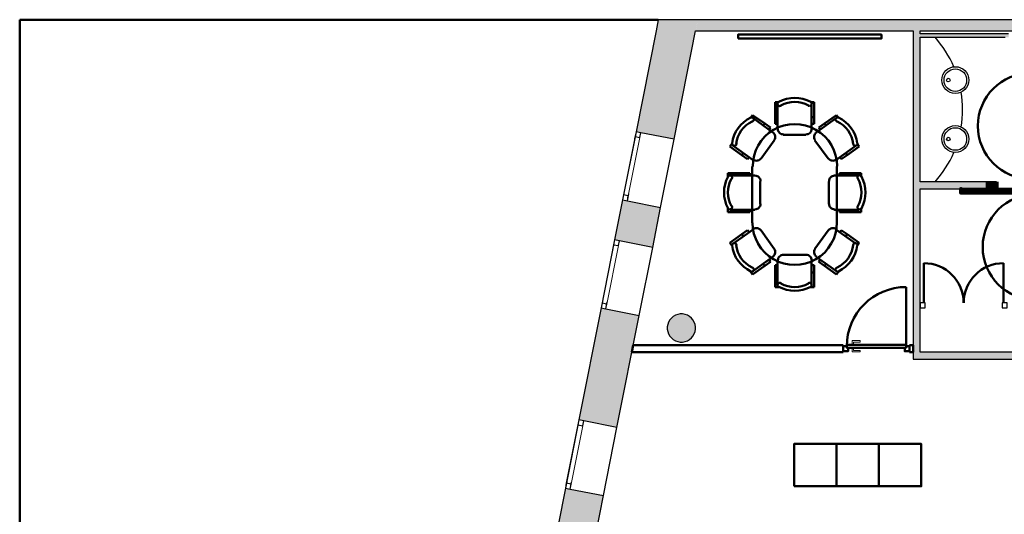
# Model space of a CAD drawing. Header units: metres. Extents: x -1 to 461, y -6 to 31.
# Tile 3 of 25: x 392 to 406, y 21 to 28. Entities that reach past the tile are written whole.
import ezdxf

# ---------------------------------------------------------------- set-up
doc = ezdxf.new("R2010")
doc.units = ezdxf.units.M
for name, pattern in [('CONTINUA', [0]), ('PUNKT', [6.35, 0, -6.35]), ('VERDECKT', [9.525, 6.35, -3.175])]:
    doc.linetypes.add(name, pattern=pattern)
for name, color, linetype, lineweight in [('3D P4 MURS', 7, 'CONTINUA', 25), ('3D P4 MURS NOUS', 7, 'CONTINUA', 25), ('3D P4 PILAR', 7, 'CONTINUA', 25), ('P4 ESCALES 2D', 7, 'CONTINUA', 25), ('P4 MOBLES', 7, 'CONTINUA', 25)]:
    doc.layers.add(name, color=color, linetype=linetype, lineweight=lineweight)

# ---------------------------------------------------------------- blocks, each defined once
blk = doc.blocks.new('_CLOSEDFILLED')
at = {"color": 0, "linetype": 'ByBlock', "lineweight": -2}
blk.add_solid([(-1, 0), (0, 0), (-1, 0)], dxfattribs=at)
blk = doc.blocks.new('OBJETO_COMPLEJO_1')
at = {"layer": 'P4 MOBLES', "color": 202, "linetype": 'CONTINUA', "lineweight": 50, "transparency": 33554687}
for p, q in [((402.435, 27.059), (402.384, 27.059)), ((402.384, 27.059), (402.384, 26.848)), ((402.418, 27.034), (402.418, 26.678)), ((402.884, 27.059), (402.935, 27.059)), ((402.897, 26.678), (402.897, 27.034)), ((402.935, 27.059), (402.935, 26.848)), ((402.033, 26.839), (402.063, 26.877)), ((402.063, 26.877), (402.236, 26.759)), ((402.35, 26.628), (402.067, 26.835)), ((402.236, 26.759), (402.215, 26.729)), ((402.236, 26.759), (402.317, 26.699)), ((402.384, 26.848), (402.418, 26.848)), ((402.384, 26.848), (402.384, 26.75)), ((402.935, 26.848), (402.897, 26.848)), ((402.935, 26.848), (402.935, 26.75)), ((402.964, 26.628), (403.252, 26.835)), ((403.083, 26.759), (403.002, 26.699)), ((403.252, 26.877), (403.083, 26.759)), ((403.083, 26.759), (403.104, 26.729)), ((403.282, 26.839), (403.252, 26.877)), ((402.317, 26.699), (402.295, 26.67)), ((402.312, 26.695), (402.3, 26.674)), ((402.384, 26.75), (402.418, 26.75)), ((402.935, 26.75), (402.897, 26.75)), ((402.93, 26.75), (402.905, 26.75)), ((403.002, 26.699), (403.019, 26.67)), ((403.002, 26.695), (403.019, 26.674)), ((401.775, 26.475), (401.745, 26.433)), ((402.185, 26.259), (402.372, 26.517)), ((402.499, 26.598), (402.82, 26.598)), ((403.134, 26.259), (402.947, 26.517)), ((403.544, 26.475), (403.574, 26.433)), ((401.745, 26.433), (401.914, 26.31)), ((401.787, 26.445), (402.071, 26.238)), ((401.914, 26.31), (401.936, 26.34)), ((403.532, 26.445), (403.244, 26.238)), ((403.405, 26.31), (403.383, 26.34)), ((403.574, 26.433), (403.405, 26.31)), ((401.914, 26.31), (401.995, 26.251)), ((401.995, 26.251), (402.016, 26.28)), ((403.32, 26.251), (403.303, 26.28)), ((403.405, 26.31), (403.32, 26.251)), ((402.058, 26.149), (402.058, 25.349)), ((403.256, 25.349), (403.256, 26.149)), ((401.715, 26.001), (401.715, 26.052)), ((401.715, 26.052), (401.923, 26.052)), ((402.096, 26.018), (401.741, 26.018)), ((401.923, 26.052), (401.923, 26.018)), ((401.923, 26.052), (402.025, 26.052)), ((402.025, 26.052), (402.025, 26.018)), ((402.025, 26.048), (402.025, 26.022)), ((402.173, 25.616), (402.173, 25.937)), ((403.142, 25.616), (403.142, 25.937)), ((403.222, 26.018), (403.574, 26.018)), ((403.392, 26.052), (403.294, 26.052)), ((403.294, 26.052), (403.294, 26.018)), ((403.294, 26.048), (403.294, 26.022)), ((403.392, 26.052), (403.392, 26.018)), ((403.603, 26.052), (403.392, 26.052)), ((403.603, 26.001), (403.603, 26.052)), ((401.715, 25.552), (401.715, 25.501)), ((401.715, 25.501), (401.923, 25.501)), ((401.741, 25.535), (402.096, 25.535)), ((401.923, 25.501), (401.923, 25.535)), ((401.923, 25.501), (402.025, 25.501)), ((402.025, 25.501), (402.025, 25.535)), ((403.574, 25.535), (403.222, 25.535)), ((403.294, 25.501), (403.294, 25.535)), ((403.392, 25.501), (403.294, 25.501)), ((403.392, 25.501), (403.392, 25.535)), ((403.603, 25.501), (403.392, 25.501)), ((403.603, 25.552), (403.603, 25.501)), ((401.787, 25.053), (402.071, 25.256)), ((401.914, 25.188), (401.995, 25.247)), ((401.995, 25.247), (402.016, 25.218)), ((402.185, 25.239), (402.372, 24.981)), ((403.134, 25.239), (402.947, 24.981)), ((403.532, 25.053), (403.244, 25.256)), ((403.32, 25.247), (403.303, 25.218)), ((403.405, 25.188), (403.32, 25.247)), ((401.745, 25.065), (401.914, 25.188)), ((401.914, 25.188), (401.936, 25.159)), ((403.405, 25.188), (403.383, 25.159)), ((403.574, 25.065), (403.405, 25.188)), ((401.775, 25.023), (401.745, 25.065)), ((403.544, 25.023), (403.574, 25.065)), ((402.35, 24.867), (402.067, 24.663)), ((402.317, 24.799), (402.295, 24.828)), ((402.312, 24.803), (402.3, 24.824)), ((402.418, 24.464), (402.418, 24.816)), ((402.499, 24.896), (402.82, 24.896)), ((402.897, 24.816), (402.897, 24.464)), ((402.964, 24.867), (403.252, 24.663)), ((403.002, 24.799), (403.019, 24.828)), ((403.002, 24.803), (403.019, 24.824)), ((402.063, 24.617), (402.236, 24.74)), ((402.236, 24.74), (402.215, 24.769)), ((402.236, 24.74), (402.317, 24.799)), ((402.384, 24.646), (402.384, 24.748)), ((402.384, 24.748), (402.418, 24.748)), ((402.935, 24.748), (402.897, 24.748)), ((402.93, 24.748), (402.905, 24.748)), ((402.935, 24.646), (402.935, 24.748)), ((403.083, 24.74), (403.002, 24.799)), ((403.083, 24.74), (403.104, 24.769)), ((403.252, 24.617), (403.083, 24.74)), ((402.033, 24.659), (402.063, 24.617)), ((402.384, 24.646), (402.418, 24.646)), ((402.384, 24.439), (402.384, 24.646)), ((402.935, 24.646), (402.897, 24.646)), ((402.935, 24.439), (402.935, 24.646)), ((403.282, 24.659), (403.252, 24.617)), ((402.435, 24.439), (402.384, 24.439)), ((402.884, 24.439), (402.935, 24.439))]:
    blk.add_line(p, q, dxfattribs=at)
for points in [[(402.435, 27.064), (402.431, 27.061), (402.428, 27.059), (402.425, 27.056), (402.423, 27.052), (402.421, 27.048), (402.419, 27.044), (402.418, 27.04), (402.418, 27.036), (402.418, 27.032), (402.419, 27.027), (402.421, 27.024), (402.423, 27.02), (402.425, 27.016), (402.428, 27.013), (402.431, 27.01), (402.435, 27.008), (402.439, 27.006), (402.443, 27.005), (402.447, 27.004), (402.451, 27.004), (402.455, 27.005), (402.459, 27.006), (402.463, 27.007), (402.467, 27.009)], [(402.852, 27.009), (402.856, 27.007), (402.86, 27.006), (402.864, 27.005), (402.868, 27.004), (402.872, 27.004), (402.876, 27.005), (402.88, 27.006), (402.884, 27.008), (402.888, 27.01), (402.891, 27.013), (402.894, 27.016), (402.896, 27.019), (402.898, 27.023), (402.899, 27.027), (402.9, 27.031), (402.901, 27.035), (402.901, 27.04), (402.9, 27.044), (402.899, 27.048), (402.897, 27.051), (402.895, 27.055), (402.892, 27.058), (402.889, 27.061), (402.885, 27.063)], [(402.06, 26.783), (402.064, 26.785), (402.067, 26.787), (402.071, 26.79), (402.073, 26.793), (402.076, 26.796), (402.078, 26.8), (402.079, 26.804), (402.08, 26.808), (402.08, 26.813), (402.08, 26.817), (402.079, 26.821), (402.078, 26.825), (402.076, 26.829), (402.073, 26.832), (402.071, 26.835), (402.067, 26.838), (402.064, 26.84), (402.06, 26.842), (402.056, 26.843), (402.052, 26.844), (402.048, 26.844), (402.044, 26.844), (402.04, 26.843), (402.036, 26.842)], [(403.285, 26.842), (403.281, 26.843), (403.276, 26.844), (403.272, 26.844), (403.268, 26.844), (403.264, 26.843), (403.26, 26.842), (403.256, 26.84), (403.253, 26.838), (403.249, 26.835), (403.247, 26.832), (403.244, 26.829), (403.243, 26.825), (403.241, 26.821), (403.24, 26.817), (403.24, 26.813), (403.24, 26.808), (403.241, 26.804), (403.243, 26.8), (403.244, 26.796), (403.247, 26.793), (403.25, 26.79), (403.253, 26.787), (403.256, 26.785), (403.26, 26.783)], [(402.37, 26.521), (402.378, 26.535), (402.383, 26.55), (402.385, 26.565), (402.384, 26.58), (402.38, 26.594), (402.373, 26.608), (402.364, 26.62), (402.352, 26.631)], [(402.422, 26.68), (402.424, 26.665), (402.429, 26.65), (402.436, 26.637), (402.445, 26.625), (402.457, 26.615), (402.47, 26.608), (402.485, 26.604), (402.501, 26.602)], [(402.822, 26.602), (402.838, 26.604), (402.853, 26.608), (402.866, 26.615), (402.878, 26.625), (402.887, 26.637), (402.895, 26.65), (402.899, 26.665), (402.901, 26.68)], [(402.968, 26.631), (402.956, 26.62), (402.947, 26.608), (402.94, 26.594), (402.936, 26.58), (402.935, 26.565), (402.937, 26.55), (402.942, 26.535), (402.95, 26.521)], [(401.776, 26.478), (401.775, 26.473), (401.776, 26.469), (401.777, 26.465), (401.778, 26.461), (401.78, 26.457), (401.782, 26.454), (401.785, 26.451), (401.789, 26.448), (401.792, 26.446), (401.796, 26.444), (401.8, 26.443), (401.804, 26.442), (401.809, 26.442), (401.813, 26.443), (401.817, 26.444), (401.821, 26.445), (401.825, 26.447), (401.828, 26.45), (401.831, 26.453), (401.833, 26.456), (401.836, 26.46), (401.837, 26.464), (401.838, 26.468), (401.839, 26.472)], [(403.486, 26.472), (403.486, 26.468), (403.487, 26.464), (403.489, 26.46), (403.491, 26.456), (403.493, 26.453), (403.496, 26.45), (403.5, 26.447), (403.504, 26.445), (403.508, 26.444), (403.512, 26.443), (403.516, 26.442), (403.52, 26.442), (403.524, 26.443), (403.528, 26.444), (403.532, 26.446), (403.536, 26.448), (403.539, 26.451), (403.542, 26.454), (403.544, 26.457), (403.546, 26.461), (403.548, 26.465), (403.549, 26.469), (403.549, 26.473), (403.549, 26.478)], [(402.075, 26.245), (402.088, 26.237), (402.103, 26.232), (402.118, 26.23), (402.133, 26.231), (402.148, 26.235), (402.161, 26.242), (402.173, 26.251), (402.184, 26.263)], [(403.136, 26.263), (403.147, 26.251), (403.159, 26.242), (403.173, 26.235), (403.187, 26.231), (403.202, 26.23), (403.217, 26.232), (403.232, 26.237), (403.245, 26.245)], [(401.77, 25.974), (401.772, 25.978), (401.774, 25.982), (401.775, 25.986), (401.775, 25.99), (401.775, 25.994), (401.775, 25.998), (401.773, 26.002), (401.772, 26.006), (401.769, 26.01), (401.767, 26.013), (401.764, 26.016), (401.76, 26.018), (401.757, 26.02), (401.753, 26.022), (401.748, 26.023), (401.744, 26.023), (401.74, 26.023), (401.736, 26.022), (401.732, 26.021), (401.728, 26.019), (401.725, 26.017), (401.721, 26.014), (401.719, 26.011), (401.716, 26.007)], [(402.177, 25.94), (402.176, 25.956), (402.171, 25.971), (402.164, 25.984), (402.155, 25.996), (402.143, 26.005), (402.13, 26.013), (402.115, 26.017), (402.099, 26.019)], [(403.225, 26.019), (403.209, 26.017), (403.195, 26.013), (403.181, 26.005), (403.17, 25.996), (403.16, 25.984), (403.153, 25.971), (403.148, 25.956), (403.147, 25.94)], [(403.608, 26.007), (403.606, 26.011), (403.603, 26.014), (403.6, 26.017), (403.596, 26.019), (403.593, 26.021), (403.589, 26.022), (403.584, 26.023), (403.58, 26.023), (403.576, 26.023), (403.572, 26.022), (403.568, 26.02), (403.564, 26.018), (403.561, 26.016), (403.558, 26.013), (403.555, 26.01), (403.553, 26.006), (403.551, 26.002), (403.55, 25.998), (403.549, 25.994), (403.549, 25.99), (403.55, 25.986), (403.551, 25.982), (403.552, 25.978), (403.554, 25.974)], [(401.716, 25.557), (401.718, 25.553), (401.721, 25.55), (401.724, 25.547), (401.727, 25.545), (401.731, 25.543), (401.735, 25.542), (401.739, 25.541), (401.744, 25.54), (401.748, 25.541), (401.752, 25.542), (401.756, 25.543), (401.76, 25.545), (401.763, 25.547), (401.766, 25.55), (401.769, 25.553), (401.771, 25.557), (401.773, 25.561), (401.774, 25.565), (401.775, 25.569), (401.775, 25.573), (401.775, 25.577), (401.774, 25.582), (401.772, 25.586), (401.77, 25.589)], [(402.099, 25.54), (402.115, 25.542), (402.13, 25.547), (402.143, 25.554), (402.155, 25.563), (402.164, 25.575), (402.171, 25.588), (402.176, 25.603), (402.177, 25.619)], [(403.147, 25.619), (403.148, 25.603), (403.153, 25.588), (403.16, 25.575), (403.17, 25.563), (403.181, 25.554), (403.195, 25.547), (403.209, 25.542), (403.225, 25.54)], [(403.554, 25.589), (403.552, 25.586), (403.55, 25.582), (403.55, 25.577), (403.549, 25.573), (403.549, 25.569), (403.55, 25.565), (403.551, 25.561), (403.553, 25.557), (403.555, 25.553), (403.558, 25.55), (403.561, 25.547), (403.565, 25.545), (403.568, 25.543), (403.572, 25.542), (403.576, 25.541), (403.581, 25.54), (403.585, 25.541), (403.589, 25.542), (403.593, 25.543), (403.597, 25.545), (403.6, 25.547), (403.604, 25.55), (403.606, 25.553), (403.609, 25.557)], [(402.184, 25.241), (402.173, 25.253), (402.161, 25.262), (402.148, 25.269), (402.133, 25.273), (402.118, 25.274), (402.103, 25.272), (402.088, 25.267), (402.075, 25.259)], [(403.245, 25.259), (403.232, 25.267), (403.217, 25.272), (403.202, 25.274), (403.187, 25.273), (403.173, 25.269), (403.159, 25.262), (403.147, 25.253), (403.136, 25.241)], [(401.839, 25.032), (401.838, 25.036), (401.837, 25.04), (401.836, 25.044), (401.833, 25.048), (401.831, 25.051), (401.828, 25.054), (401.825, 25.057), (401.821, 25.059), (401.817, 25.06), (401.813, 25.062), (401.809, 25.062), (401.804, 25.062), (401.8, 25.061), (401.796, 25.06), (401.792, 25.058), (401.789, 25.056), (401.785, 25.053), (401.782, 25.05), (401.78, 25.047), (401.778, 25.043), (401.777, 25.039), (401.776, 25.035), (401.775, 25.031), (401.776, 25.027)], [(402.352, 24.874), (402.364, 24.884), (402.373, 24.896), (402.38, 24.91), (402.384, 24.924), (402.385, 24.939), (402.383, 24.954), (402.378, 24.969), (402.37, 24.983)], [(402.95, 24.983), (402.942, 24.969), (402.937, 24.954), (402.935, 24.939), (402.936, 24.924), (402.94, 24.91), (402.947, 24.896), (402.956, 24.884), (402.968, 24.874)], [(403.549, 25.027), (403.549, 25.031), (403.549, 25.035), (403.548, 25.039), (403.546, 25.043), (403.544, 25.047), (403.542, 25.05), (403.539, 25.053), (403.536, 25.056), (403.532, 25.058), (403.528, 25.06), (403.524, 25.061), (403.52, 25.062), (403.516, 25.062), (403.512, 25.062), (403.508, 25.06), (403.504, 25.059), (403.5, 25.057), (403.496, 25.054), (403.493, 25.051), (403.491, 25.048), (403.489, 25.044), (403.487, 25.04), (403.486, 25.036), (403.486, 25.032)], [(402.501, 24.897), (402.486, 24.895), (402.471, 24.891), (402.458, 24.884), (402.446, 24.874), (402.436, 24.862), (402.429, 24.849), (402.425, 24.834), (402.423, 24.819)], [(402.901, 24.819), (402.9, 24.834), (402.895, 24.849), (402.888, 24.862), (402.878, 24.874), (402.867, 24.884), (402.854, 24.891), (402.839, 24.895), (402.823, 24.897)], [(402.036, 24.658), (402.04, 24.657), (402.044, 24.656), (402.048, 24.656), (402.052, 24.656), (402.056, 24.657), (402.06, 24.658), (402.064, 24.66), (402.067, 24.662), (402.071, 24.665), (402.073, 24.668), (402.076, 24.671), (402.078, 24.675), (402.079, 24.679), (402.08, 24.683), (402.08, 24.687), (402.08, 24.692), (402.079, 24.696), (402.078, 24.7), (402.076, 24.703), (402.073, 24.707), (402.071, 24.71), (402.067, 24.713), (402.064, 24.715), (402.06, 24.717)], [(403.26, 24.717), (403.256, 24.715), (403.253, 24.713), (403.25, 24.71), (403.247, 24.707), (403.244, 24.703), (403.243, 24.7), (403.241, 24.696), (403.24, 24.692), (403.24, 24.687), (403.24, 24.683), (403.241, 24.679), (403.243, 24.675), (403.244, 24.671), (403.247, 24.668), (403.249, 24.665), (403.253, 24.662), (403.256, 24.66), (403.26, 24.658), (403.264, 24.657), (403.268, 24.656), (403.272, 24.656), (403.276, 24.656), (403.281, 24.657), (403.285, 24.658)], [(402.468, 24.494), (402.464, 24.496), (402.46, 24.498), (402.456, 24.499), (402.452, 24.499), (402.447, 24.499), (402.443, 24.498), (402.439, 24.497), (402.435, 24.495), (402.432, 24.493), (402.428, 24.49), (402.426, 24.487), (402.423, 24.483), (402.421, 24.48), (402.42, 24.476), (402.419, 24.472), (402.419, 24.467), (402.419, 24.463), (402.42, 24.459), (402.421, 24.455), (402.423, 24.451), (402.426, 24.448), (402.428, 24.445), (402.432, 24.442), (402.435, 24.439)], [(402.886, 24.44), (402.889, 24.442), (402.892, 24.445), (402.895, 24.448), (402.897, 24.452), (402.899, 24.456), (402.9, 24.46), (402.901, 24.464), (402.901, 24.468), (402.901, 24.472), (402.9, 24.476), (402.899, 24.48), (402.897, 24.484), (402.894, 24.487), (402.891, 24.49), (402.888, 24.493), (402.885, 24.495), (402.881, 24.497), (402.877, 24.498), (402.872, 24.499), (402.868, 24.499), (402.864, 24.499), (402.86, 24.498), (402.856, 24.496), (402.852, 24.494)]]:
    blk.add_lwpolyline(points, dxfattribs=at)
for centre, radius, start, end in [((402.662, 26.643), 0.476, 61.7023, 118.3113), ((402.662, 26.668), 0.396, 60.4539, 119.5628), ((402.247, 26.415), 0.476, 116.0323, 172.6407), ((402.226, 26.427), 0.396, 114.7831, 173.8916), ((403.094, 26.427), 0.396, 6.118, 65.2272), ((403.073, 26.415), 0.476, 7.3672, 63.9757), ((402.663, 26.152), 0.597, 359.9253, 180.436), ((402.137, 25.78), 0.476, 151.7024, 208.3107), ((402.112, 25.78), 0.396, 150.4535, 209.5624), ((403.209, 25.78), 0.396, 330.4534, 29.5621), ((403.187, 25.78), 0.476, 331.7029, 28.3112), ((402.66, 25.35), 0.597, 179.9253, 0.4359), ((402.247, 25.089), 0.476, 187.3729, 243.9815), ((402.226, 25.077), 0.396, 186.1239, 245.2332), ((403.094, 25.077), 0.396, 294.7891, 353.8978), ((403.073, 25.089), 0.476, 296.0381, 352.6464), ((402.662, 24.861), 0.476, 241.703, 298.3108), ((402.662, 24.835), 0.396, 240.4539, 299.5628)]:
    blk.add_arc(centre, radius, start, end, dxfattribs=at)

msp = doc.modelspace()

# ---------------------------------------------------------------- hatches: boundary and pattern name
at = {"layer": '3D P4 MURS', "linetype": 'CONTINUA', "lineweight": 18, "true_color": 0xa0a0a0, "transparency": 33554687}
for points in [[(400.698, 28.068), (400.415, 26.64), (400.955, 26.533), (401.29, 28.228), (400.73, 28.228)], [(426.846, 28.228), (401.29, 28.228), (401.259, 28.068), (426.813, 28.068)], [(404.437, 23.519), (404.437, 28.068), (404.337, 28.068), (404.337, 23.519)], [(404.437, 27.979), (405.687, 27.979), (405.687, 28.029), (404.437, 28.029)], [(404.437, 25.829), (405.373, 25.829), (405.373, 25.929), (404.437, 25.929)], [(400.224, 25.675), (400.112, 25.108), (400.651, 25.001), (400.763, 25.568)], [(399.606, 22.556), (400.145, 22.449), (400.46, 24.037), (399.92, 24.143)], [(404.337, 23.419), (406.177, 23.419), (406.177, 23.519), (404.337, 23.519)], [(399.311, 21.065), (399.85, 20.958), (399.954, 21.484), (399.415, 21.591)]]:
    msp.add_hatch(color=253, dxfattribs=at).paths.add_polyline_path(points)
at = {"layer": '3D P4 MURS NOUS', "linetype": 'CONTINUA', "lineweight": 18, "transparency": 33554687}
msp.add_hatch(color=2, dxfattribs=at).paths.add_polyline_path([(405.373, 25.829), (405.515, 25.829), (405.515, 25.929), (405.373, 25.929)])
at = {"layer": '3D P4 PILAR', "linetype": 'CONTINUA', "lineweight": 18, "transparency": 33554687}
msp.add_hatch(color=9, dxfattribs=at).paths.add_polyline_path([(401.074, 24.059), (401.04, 24.059), (401.005, 24.053), (400.972, 24.041), (400.942, 24.024), (400.915, 24.001), (400.893, 23.974), (400.875, 23.944), (400.863, 23.911), (400.857, 23.877), (400.857, 23.842), (400.863, 23.808), (400.875, 23.775), (400.893, 23.744), (400.915, 23.718), (400.942, 23.695), (400.972, 23.678), (401.005, 23.666), (401.04, 23.66), (401.074, 23.66), (401.109, 23.666), (401.142, 23.678), (401.172, 23.695), (401.199, 23.718), (401.221, 23.744), (401.239, 23.775), (401.251, 23.808), (401.257, 23.842), (401.257, 23.877), (401.251, 23.911), (401.239, 23.944), (401.221, 23.974), (401.199, 24.001), (401.172, 24.024), (401.142, 24.041), (401.109, 24.053)])

# ---------------------------------------------------------------- linework, layer by layer
at = {"layer": '3D P4 MURS', "color": 7, "linetype": 'CONTINUA', "lineweight": 25, "transparency": 33554687}
for p, q in [((400.73, 28.228), (400.698, 28.068)), ((401.29, 28.228), (400.73, 28.228)), ((426.846, 28.228), (401.29, 28.228)), ((400.698, 28.068), (400.415, 26.64)), ((400.955, 26.533), (401.259, 28.068)), ((401.259, 28.068), (404.337, 28.068)), ((404.337, 28.068), (404.337, 23.519)), ((404.437, 28.029), (404.437, 28.068)), ((404.437, 28.068), (408.887, 28.068)), ((405.687, 28.029), (404.437, 28.029)), ((404.437, 27.979), (405.637, 27.979)), ((404.437, 25.929), (404.437, 27.979)), ((400.415, 26.64), (400.224, 25.675)), ((400.484, 26.626), (400.415, 26.64)), ((400.955, 26.533), (400.484, 26.626)), ((400.763, 25.568), (400.955, 26.533)), ((405.373, 25.929), (404.437, 25.929)), ((405.373, 25.829), (405.373, 25.929)), ((404.437, 25.829), (405.373, 25.829)), ((404.437, 24.229), (404.437, 25.829)), ((400.224, 25.675), (400.112, 25.108)), ((400.224, 25.675), (400.293, 25.662)), ((400.293, 25.662), (400.763, 25.568)), ((400.651, 25.001), (400.763, 25.568)), ((400.112, 25.108), (399.92, 24.143)), ((400.18, 25.095), (400.112, 25.108)), ((400.651, 25.001), (400.18, 25.095)), ((400.46, 24.037), (400.651, 25.001)), ((399.92, 24.143), (399.606, 22.556)), ((399.92, 24.143), (399.989, 24.13)), ((399.989, 24.13), (400.46, 24.037)), ((404.437, 24.129), (404.437, 24.229)), ((404.437, 23.519), (404.437, 24.129)), ((400.145, 22.449), (400.46, 24.037)), ((404.337, 23.519), (404.337, 23.419)), ((404.337, 23.419), (406.177, 23.419)), ((406.077, 23.519), (404.437, 23.519)), ((399.606, 22.556), (399.415, 21.591)), ((399.675, 22.542), (399.606, 22.556)), ((400.145, 22.449), (399.675, 22.542)), ((399.954, 21.484), (400.145, 22.449)), ((399.415, 21.591), (399.311, 21.065)), ((399.415, 21.591), (399.483, 21.578)), ((399.483, 21.578), (399.954, 21.484)), ((399.85, 20.958), (399.954, 21.484))]:
    msp.add_line(p, q, dxfattribs=at)
at = {"layer": '3D P4 MURS', "color": 7, "linetype": 'PUNKT', "lineweight": 25, "transparency": 33554687}
for p, q in [((400.415, 26.64), (400.224, 25.675)), ((400.293, 25.662), (400.484, 26.626)), ((400.484, 26.626), (400.415, 26.64)), ((400.224, 25.675), (400.293, 25.662)), ((400.112, 25.108), (399.92, 24.143)), ((399.989, 24.13), (400.18, 25.095)), ((400.18, 25.095), (400.112, 25.108)), ((399.92, 24.143), (399.989, 24.13)), ((399.606, 22.556), (399.415, 21.591)), ((399.483, 21.578), (399.675, 22.542)), ((399.675, 22.542), (399.606, 22.556)), ((399.415, 21.591), (399.483, 21.578))]:
    msp.add_line(p, q, dxfattribs=at)
at = {"layer": '3D P4 MURS', "color": 202, "linetype": 'CONTINUA', "lineweight": 50, "transparency": 33554687}
for p, q in [((404.487, 24.214), (404.487, 24.779)), ((405.617, 24.214), (405.617, 24.779))]:
    msp.add_line(p, q, dxfattribs=at)
at = {"layer": '3D P4 MURS', "color": 7, "linetype": 'CONTINUA', "lineweight": 25, "transparency": 33554687}
for points in [[(400.415, 26.64), (400.401, 26.571), (400.47, 26.558), (400.484, 26.626), (400.415, 26.64)], [(400.238, 25.744), (400.224, 25.675), (400.293, 25.662), (400.306, 25.73), (400.238, 25.744)], [(400.112, 25.108), (400.098, 25.04), (400.167, 25.026), (400.18, 25.095), (400.112, 25.108)], [(399.934, 24.212), (399.92, 24.143), (399.989, 24.13), (400.003, 24.198), (399.934, 24.212)], [(404.437, 24.144), (404.507, 24.144), (404.507, 24.214), (404.437, 24.214), (404.437, 24.144)], [(405.597, 24.144), (405.667, 24.144), (405.667, 24.214), (405.597, 24.214), (405.597, 24.144)], [(399.606, 22.556), (399.592, 22.487), (399.661, 22.474), (399.675, 22.542), (399.606, 22.556)], [(399.428, 21.66), (399.415, 21.591), (399.483, 21.578), (399.497, 21.646), (399.428, 21.66)]]:
    msp.add_lwpolyline(points, close=True, dxfattribs=at)
at = {"layer": '3D P4 MURS', "color": 40, "linetype": 'CONTINUA', "lineweight": 18, "transparency": 33554687}
for points in [[(400.401, 26.571), (400.238, 25.744), (400.306, 25.73), (400.47, 26.558), (400.401, 26.571)], [(400.098, 25.04), (399.934, 24.212), (400.003, 24.198), (400.167, 25.026), (400.098, 25.04)], [(399.592, 22.487), (399.428, 21.66), (399.497, 21.646), (399.661, 22.474), (399.592, 22.487)]]:
    msp.add_lwpolyline(points, close=True, dxfattribs=at)
at = {"layer": '3D P4 MURS', "color": 202, "linetype": 'CONTINUA', "lineweight": 50, "transparency": 33554687}
for centre, start, end in [((404.487, 24.214), 0, 90), ((405.617, 24.214), 90, 180)]:
    msp.add_arc(centre, 0.564, start, end, dxfattribs=at)
at = {"layer": '3D P4 MURS NOUS', "color": 7, "linetype": 'CONTINUA', "lineweight": 25, "transparency": 33554687}
for p, q in [((405.515, 25.929), (405.373, 25.929)), ((405.373, 25.929), (405.373, 25.829)), ((405.515, 25.929), (405.515, 25.829)), ((405.373, 25.829), (405.515, 25.829))]:
    msp.add_line(p, q, dxfattribs=at)
at = {"layer": '3D P4 MURS NOUS', "color": 4, "linetype": 'CONTINUA', "lineweight": 50, "transparency": 33554687}
for p, q in [((404.237, 23.62), (404.237, 24.44)), ((400.376, 23.615), (400.357, 23.515)), ((403.347, 23.615), (400.376, 23.615)), ((403.347, 23.615), (403.347, 23.515)), ((404.287, 23.515), (404.287, 23.615)), ((404.337, 23.615), (404.287, 23.615)), ((404.337, 23.515), (404.337, 23.615)), ((400.357, 23.515), (403.347, 23.515)), ((404.287, 23.515), (404.337, 23.515))]:
    msp.add_line(p, q, dxfattribs=at)
at = {"layer": '3D P4 MURS NOUS', "color": 240, "linetype": 'CONTINUA', "lineweight": 140, "transparency": 33554687}
for points in [[(405.515, 25.929), (405.515, 25.879), (405.515, 25.829), (405.515, 25.879), (405.515, 25.929)], [(405.965, 25.819), (405.015, 25.819), (405.015, 25.829), (405.015, 25.779), (405.965, 25.779), (405.965, 25.829), (405.965, 25.819)]]:
    msp.add_lwpolyline(points, close=True, dxfattribs=at)
at = {"layer": '3D P4 MURS NOUS', "color": 4, "linetype": 'CONTINUA', "lineweight": 50, "transparency": 33554687}
for points in [[(403.417, 23.58), (403.397, 23.58), (403.397, 23.6), (403.347, 23.6), (403.347, 23.53), (403.417, 23.53), (403.417, 23.58)], [(403.397, 23.58), (404.237, 23.58), (404.237, 23.6), (404.237, 23.62), (403.397, 23.62), (403.397, 23.6), (403.397, 23.58)], [(404.237, 23.6), (404.237, 23.58), (404.217, 23.58), (404.217, 23.53), (404.287, 23.53), (404.287, 23.6), (404.237, 23.6)]]:
    msp.add_lwpolyline(points, close=True, dxfattribs=at)
at = {"layer": '3D P4 MURS NOUS', "color": 40, "linetype": 'CONTINUA', "lineweight": 18, "transparency": 33554687}
for points in [[(403.457, 23.62), (403.507, 23.62), (403.507, 23.63), (403.457, 23.63), (403.457, 23.62)], [(403.457, 23.57), (403.507, 23.57), (403.507, 23.58), (403.457, 23.58), (403.457, 23.57)], [(403.472, 23.63), (403.492, 23.63), (403.492, 23.66), (403.587, 23.66), (403.587, 23.68), (403.472, 23.68), (403.472, 23.63)], [(403.472, 23.57), (403.492, 23.57), (403.492, 23.54), (403.587, 23.54), (403.587, 23.52), (403.472, 23.52), (403.472, 23.57)]]:
    msp.add_lwpolyline(points, close=True, dxfattribs=at)
at = {"layer": '3D P4 MURS NOUS', "color": 4, "linetype": 'CONTINUA', "lineweight": 50, "transparency": 33554687}
msp.add_arc((404.237, 23.6), 0.84, 90, 180, dxfattribs=at)
at = {"layer": '3D P4 PILAR', "color": 7, "linetype": 'CONTINUA', "lineweight": 25, "transparency": 33554687}
for p, q in [((400.893, 23.974), (400.875, 23.944)), ((400.915, 24.001), (400.893, 23.974)), ((400.942, 24.024), (400.915, 24.001)), ((400.972, 24.041), (400.942, 24.024)), ((401.005, 24.053), (400.972, 24.041)), ((401.04, 24.059), (401.005, 24.053)), ((401.074, 24.059), (401.04, 24.059)), ((401.109, 24.053), (401.074, 24.059)), ((401.142, 24.041), (401.109, 24.053)), ((401.172, 24.024), (401.142, 24.041)), ((401.199, 24.001), (401.172, 24.024)), ((401.221, 23.974), (401.199, 24.001)), ((401.239, 23.944), (401.221, 23.974)), ((400.863, 23.911), (400.857, 23.877)), ((400.857, 23.877), (400.857, 23.842)), ((400.857, 23.842), (400.863, 23.808)), ((400.875, 23.944), (400.863, 23.911)), ((401.251, 23.911), (401.239, 23.944)), ((401.257, 23.877), (401.251, 23.911)), ((401.251, 23.808), (401.257, 23.842)), ((401.257, 23.842), (401.257, 23.877)), ((400.863, 23.808), (400.875, 23.775)), ((400.875, 23.775), (400.893, 23.744)), ((400.893, 23.744), (400.915, 23.718)), ((400.915, 23.718), (400.942, 23.695)), ((400.942, 23.695), (400.972, 23.678)), ((401.142, 23.678), (401.172, 23.695)), ((401.172, 23.695), (401.199, 23.718)), ((401.199, 23.718), (401.221, 23.744)), ((401.221, 23.744), (401.239, 23.775)), ((401.239, 23.775), (401.251, 23.808)), ((400.972, 23.678), (401.005, 23.666)), ((401.005, 23.666), (401.04, 23.66)), ((401.04, 23.66), (401.074, 23.66)), ((401.074, 23.66), (401.109, 23.666)), ((401.109, 23.666), (401.142, 23.678))]:
    msp.add_line(p, q, dxfattribs=at)
at = {"layer": 'P4 ESCALES 2D', "color": 202, "lineweight": 50, "transparency": 33554687}
for p, q in [((391.693, 28.228), (391.693, 12.929)), ((400.73, 28.228), (391.693, 28.228))]:
    msp.add_line(p, q, dxfattribs=at)
at = {"layer": 'P4 ESCALES 2D', "color": 7, "linetype": 'CONTINUA', "lineweight": 25, "transparency": 33554687}
for centre, radius in [((404.934, 27.372), 0.19), ((404.934, 27.372), 0.16), ((404.834, 27.372), 0.025), ((404.934, 26.537), 0.19), ((404.934, 26.537), 0.16), ((404.834, 26.537), 0.025)]:
    msp.add_circle(centre, radius, dxfattribs=at)
at = {"layer": 'P4 ESCALES 2D', "color": 7, "lineweight": 25, "transparency": 33554687}
for start, end in [(23.1734, 41.6624), (350.7731, 9.2269), (318.3376, 336.8266)]:
    msp.add_arc((403.495, 26.954), 1.542, start, end, dxfattribs=at)
at = {"layer": 'P4 MOBLES', "color": 202, "linetype": 'CONTINUA', "lineweight": 50, "transparency": 33554687}
for points in [[(401.859, 27.961), (403.887, 27.961), (403.887, 28.016), (401.859, 28.016), (401.859, 27.961)], [(402.652, 21.617), (402.652, 22.217), (403.252, 22.217), (403.252, 21.617), (402.652, 21.617)], [(403.252, 21.617), (403.252, 22.217), (403.852, 22.217), (403.852, 21.617), (403.252, 21.617)], [(403.852, 21.617), (403.852, 22.217), (404.452, 22.217), (404.452, 21.617), (403.852, 21.617)]]:
    msp.add_lwpolyline(points, close=True, dxfattribs=at)
at = {"layer": 'P4 MOBLES', "color": 202, "linetype": 'VERDECKT', "lineweight": 50, "transparency": 33554687}
for centre in [(406.003, 26.722), (406.071, 25.007)]:
    msp.add_circle(centre, 0.75, dxfattribs=at)

# ---------------------------------------------------------------- block references
at = {"layer": '3D P4 PILAR', "color": 7, "linetype": 'CONTINUA', "lineweight": 25, "transparency": 33554687, "xscale": 0.0002666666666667, "yscale": 0.0002666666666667, "zscale": 0.0002666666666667}
msp.add_blockref('_CLOSEDFILLED', (401.057, 23.859), dxfattribs=at)
at = {"layer": 'P4 MOBLES', "color": 202, "linetype": 'CONTINUA', "lineweight": 50, "transparency": 33554687}
msp.add_blockref('OBJETO_COMPLEJO_1', (0, 0), dxfattribs=at)

doc.saveas('drawing.dxf')
